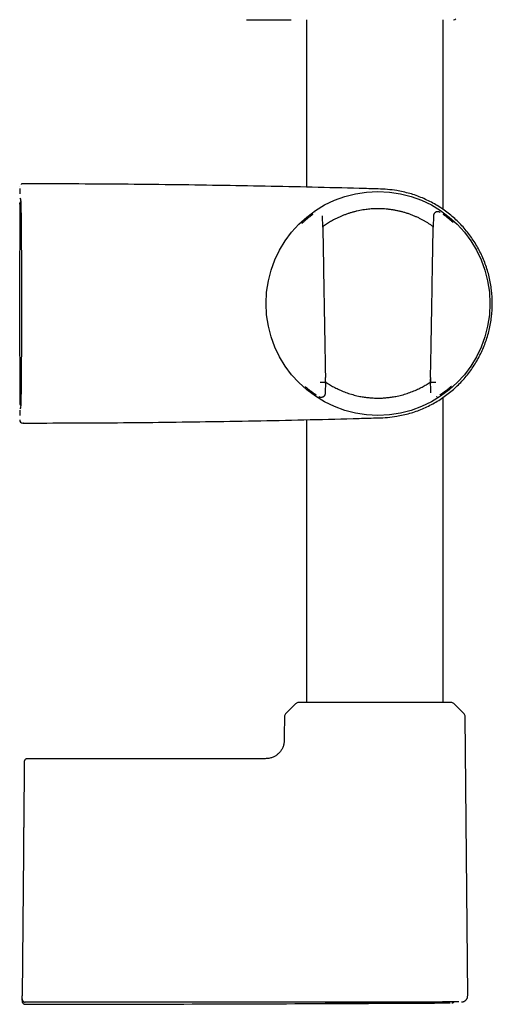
# Model space of a CAD drawing. Header units: millimetres. Extents: x 8 to 955, y 12 to 2039.
# Tile 69 of 115: x 772 to 848, y 1274 to 1431. Entities that reach past the tile are written whole.
import ezdxf

# ---------------------------------------------------------------- set-up
doc = ezdxf.new("R2010")
doc.units = ezdxf.units.MM

msp = doc.modelspace()

# ---------------------------------------------------------------- linework, layer by layer
at = {"color": 7, "linetype": 'Continuous', "lineweight": 30}
for p, q in [((808.84, 1431.42), (816.02, 1431.42)), ((818.5, 1431.42), (818.5, 1404.57)), ((840.4, 1400.97), (840.4, 1431.42)), ((772.47, 1404.61), (772.47, 1404.61)), ((772.46, 1402.8), (772.6, 1402.66)), ((772.46, 1402.8), (772.46, 1402.8)), ((821.09, 1398.13), (821.06, 1399.95)), ((838.84, 1399.95), (838.81, 1398.13)), ((838.85, 1399.95), (838.85, 1399.95)), ((821.09, 1398.13), (821.09, 1398.13)), ((821.09, 1398.13), (821.1, 1398.13)), ((838.8, 1398.13), (838.81, 1398.13)), ((838.32, 1373.82), (838.36, 1371.57)), ((821.4, 1373.23), (821.4, 1373.23)), ((821.4, 1373.23), (821.57, 1373.23)), ((821.54, 1371.57), (821.57, 1373.28)), ((838.33, 1373.23), (838.5, 1373.23)), ((838.5, 1373.23), (838.5, 1373.23)), ((840.4, 1321.92), (840.4, 1370.87)), ((772.6, 1369.18), (772.46, 1369.04)), ((772.46, 1367.24), (772.46, 1367.23)), ((818.5, 1367.28), (818.5, 1321.92)), ((816.79, 1321.75), (815.13, 1320.1)), ((841.68, 1321.92), (817.22, 1321.92)), ((843.77, 1320.1), (842.11, 1321.75)), ((814.95, 1319.68), (814.92, 1316.59)), ((844.34, 1274.92), (843.95, 1319.68)), ((811.24, 1312.92), (773.69, 1312.92)), ((773.06, 1297.83), (772.86, 1274.9)), ((772.85, 1274.39), (772.85, 1274.38)), ((772.85, 1274.2), (772.85, 1274.38)), ((772.85, 1274.2), (772.85, 1274.38)), ((829.71, 1273.9), (824.5, 1273.9)), ((840.87, 1273.75), (841.51, 1273.76))]:
    msp.add_line(p, q, dxfattribs=at)
at = {"color": 7, "linetype": 'Continuous', "lineweight": 30, "flags": 128}
for points in [[(772.46, 1404.37), (772.46, 1404.15), (772.46, 1403.93), (772.46, 1403.7), (772.46, 1403.48)], [(772.46, 1401.85), (772.46, 1399.73), (772.46, 1397.6), (772.46, 1395.48), (772.45, 1393.36), (772.45, 1391.23), (772.45, 1389.11), (772.45, 1386.99), (772.45, 1384.86), (772.45, 1382.74), (772.45, 1380.61), (772.45, 1378.49), (772.46, 1376.37), (772.46, 1374.24), (772.46, 1372.12), (772.46, 1370)], [(772.46, 1368.82), (772.46, 1368.82), (772.46, 1368.59), (772.46, 1368.37), (772.46, 1368.14), (772.46, 1367.94)]]:
    msp.add_lwpolyline(points, dxfattribs=at)
at = {"color": 7, "linetype": 'Continuous', "lineweight": 30}
msp.add_circle((829.95, 1385.92), 17.96, dxfattribs=at)
for centre, radius, start, end in [((842.09, 1431.92), 0.5, 270, 314.5), ((772.96, 1367.24), 0.5, 180.0051, 270.0094), ((817.22, 1321.32), 0.6, 90, 134.75), ((841.68, 1321.32), 0.6, 45.25, 90), ((815.55, 1319.67), 0.6, 134.75, 179.5), ((843.35, 1319.67), 0.6, 0.5, 45.25)]:
    msp.add_arc(centre, radius, start, end, dxfattribs=at)
for centre, major_axis, ratio, start_param, end_param in [((832.46, 1385.97), (16.75, 0.29), 0.988692, 2.299139, 2.299523), ((827.44, 1385.97), (16.75, -0.29), 0.988692, 0.84207, 0.842454), ((832.46, 1385.97), (16.75, 0.29), 0.988692, 3.985409, 3.987412), ((827.44, 1385.97), (16.75, -0.29), 0.988692, 5.437366, 5.439368), ((839.64, 1449.15), (1.31, 75.92), 0.001218, 3.079851, 3.141615)]:
    msp.add_ellipse(centre, major_axis=major_axis, ratio=ratio, start_param=start_param, end_param=end_param, dxfattribs=at)
for points, knots in [([(773.06, 1405.1), (773.04, 1405.1), (773.01, 1405.1), (772.97, 1405.1), (772.93, 1405.1), (772.88, 1405.09), (772.84, 1405.09), (772.79, 1405.07), (772.76, 1405.06), (772.73, 1405.04), (772.7, 1405.03), (772.68, 1405.01), (772.67, 1405.01)], [0, 0, 0, 0, 0.132169, 0.236174, 0.328256, 0.423349, 0.605795, 0.685598, 0.760437, 0.847507, 0.959198, 1, 1, 1, 1]), ([(773.06, 1405.1), (773.04, 1405.1), (773.01, 1405.1), (772.98, 1405.1), (772.96, 1405.1), (772.96, 1405.1), (772.96, 1405.1)], [0, 0, 0, 0, 0.279332, 0.558877, 0.779107, 1, 1, 1, 1]), ([(826.95, 1404.36), (824.44, 1404.43), (819.41, 1404.56), (811.86, 1404.72), (804.32, 1404.85), (796.65, 1404.96), (788.87, 1405.04), (780.96, 1405.09), (775.69, 1405.1), (773.06, 1405.1)], [0, 0, 0, 0, 0.140002, 0.280002, 0.420001, 0.559999, 0.706665, 0.853332, 1, 1, 1, 1]), ([(832.95, 1404.02), (832.46, 1404.09), (831.47, 1404.23), (829.46, 1404.29), (827.96, 1404.33), (826.95, 1404.36)], [0, 0, 0, 0, 0.248103, 0.497601, 1, 1, 1, 1]), ([(772.62, 1402.26), (772.6, 1402.24), (772.55, 1402.18), (772.5, 1402.08), (772.46, 1401.97), (772.46, 1401.89), (772.46, 1401.85)], [0, 0, 0, 0, 0.229433, 0.486289, 0.743144, 1, 1, 1, 1]), ([(772.48, 1401.83), (772.48, 1401.87), (772.48, 1401.95), (772.52, 1402.06), (772.57, 1402.15), (772.61, 1402.2), (772.63, 1402.22)], [0, 0, 0, 0, 0.2749, 0.549799, 0.824699, 1, 1, 1, 1]), ([(772.6, 1402.66), (772.6, 1402.63), (772.61, 1402.56), (772.63, 1402.1), (772.65, 1401.38), (772.67, 1400.4), (772.68, 1399.18), (772.7, 1397.73), (772.71, 1396.08), (772.72, 1394.26), (772.73, 1392.3), (772.74, 1390.23), (772.74, 1388.09), (772.74, 1385.92), (772.74, 1383.75), (772.74, 1381.61), (772.73, 1379.53), (772.72, 1377.56), (772.71, 1375.74), (772.7, 1374.1), (772.68, 1372.67), (772.67, 1371.45), (772.65, 1370.48), (772.63, 1369.75), (772.61, 1369.29), (772.6, 1369.22), (772.6, 1369.18)], [0, 0, 0, 0, 0.041452, 0.082837, 0.124868, 0.167054, 0.208628, 0.250316, 0.29211, 0.333567, 0.375404, 0.417163, 0.458585, 0.500387, 0.54169, 0.583078, 0.625266, 0.667394, 0.708764, 0.750091, 0.791422, 0.832735, 0.874742, 0.916911, 0.958423, 1, 1, 1, 1]), ([(819.99, 1400.53), (819.99, 1400.52), (819.98, 1400.52), (819.97, 1400.51), (819.96, 1400.51)], [0, 0, 0, 0, 0.519363, 1, 1, 1, 1]), ([(838.81, 1398.23), (838.79, 1398.24), (838.67, 1398.34), (838.41, 1398.52), (838.04, 1398.76), (837.65, 1399), (837.24, 1399.23), (836.82, 1399.46), (836.38, 1399.68), (835.91, 1399.89), (835.42, 1400.09), (834.91, 1400.28), (834.4, 1400.44), (833.89, 1400.59), (833.4, 1400.71), (832.89, 1400.82), (832.36, 1400.92), (831.83, 1401), (831.29, 1401.05), (830.75, 1401.09), (830.21, 1401.11), (829.71, 1401.11), (829.26, 1401.1), (828.85, 1401.07), (828.44, 1401.04), (828, 1400.98), (827.53, 1400.92), (827.04, 1400.83), (826.55, 1400.73), (826.08, 1400.61), (825.61, 1400.47), (825.14, 1400.32), (824.67, 1400.16), (824.21, 1399.98), (823.74, 1399.77), (823.27, 1399.55), (822.85, 1399.34), (822.48, 1399.13), (822.15, 1398.94), (821.82, 1398.73), (821.51, 1398.52), (821.26, 1398.36), (821.13, 1398.26), (821.09, 1398.23)], [0, 0, 0, 0, 0.003906, 0.031854, 0.059926, 0.087144, 0.114492, 0.141839, 0.169668, 0.197497, 0.225857, 0.254216, 0.282776, 0.308177, 0.333594, 0.358992, 0.384917, 0.410864, 0.436788, 0.462229, 0.487692, 0.513133, 0.532623, 0.552123, 0.571614, 0.591345, 0.615441, 0.639554, 0.663651, 0.688189, 0.712744, 0.737285, 0.763573, 0.789878, 0.816169, 0.846144, 0.87612, 0.896249, 0.919748, 0.943433, 0.967126, 0.990811, 1, 1, 1, 1]), ([(839.94, 1400.51), (839.93, 1400.51), (839.91, 1400.52), (839.89, 1400.54), (839.85, 1400.56), (839.83, 1400.57), (839.8, 1400.58), (839.75, 1400.6), (839.69, 1400.62), (839.6, 1400.63), (839.52, 1400.63), (839.44, 1400.62), (839.35, 1400.6), (839.25, 1400.57), (839.17, 1400.52), (839.11, 1400.47), (839.06, 1400.43), (839, 1400.37), (838.96, 1400.31), (838.91, 1400.23), (838.88, 1400.14), (838.85, 1400.05), (838.85, 1399.98), (838.85, 1399.95)], [0, 0, 0, 0, 0.01995, 0.084354, 0.125308, 0.160151, 0.18929, 0.216049, 0.269427, 0.328636, 0.374219, 0.421177, 0.467946, 0.536998, 0.603909, 0.638461, 0.678445, 0.72358, 0.773288, 0.826795, 0.883149, 0.941264, 1, 1, 1, 1]), ([(819.27, 1400.03), (819.19, 1399.96), (819.01, 1399.83), (818.76, 1399.64), (818.53, 1399.45), (818.33, 1399.28), (818.15, 1399.13), (817.98, 1398.98), (817.84, 1398.85), (817.75, 1398.77), (817.71, 1398.73), (817.71, 1398.73)], [0, 0, 0, 0, 0.136498, 0.274232, 0.407261, 0.535778, 0.657776, 0.775731, 0.889611, 0.99905, 1, 1, 1, 1]), ([(819.51, 1400.2), (819.43, 1400.15), (819.35, 1400.09), (819.28, 1400.03), (819.27, 1400.03)], [0, 0, 0, 0, 0.947577, 1, 1, 1, 1]), ([(840.61, 1400.04), (840.61, 1400.04), (840.54, 1400.1), (840.46, 1400.15), (840.39, 1400.2)], [0, 0, 0, 0, 0.053279, 1, 1, 1, 1]), ([(841.99, 1398.92), (841.96, 1398.94), (841.88, 1399.01), (841.72, 1399.15), (841.52, 1399.32), (841.31, 1399.5), (841.1, 1399.67), (840.87, 1399.85), (840.7, 1399.98), (840.61, 1400.04)], [0, 0, 0, 0, 0.067949, 0.23114, 0.403374, 0.54523, 0.692999, 0.84686, 1, 1, 1, 1]), ([(821.1, 1398.13), (821.12, 1396.79), (821.17, 1394.11), (821.23, 1390.09), (821.3, 1386.07), (821.37, 1382.05), (821.45, 1378.03), (821.49, 1375.36), (821.52, 1374.02)], [0, 0, 0, 0, 0.166683, 0.333346, 0.5, 0.666653, 0.833316, 1, 1, 1, 1]), ([(838.38, 1374.02), (838.41, 1375.36), (838.46, 1378.03), (838.53, 1382.05), (838.6, 1386.07), (838.67, 1390.09), (838.74, 1394.11), (838.78, 1396.79), (838.8, 1398.13)], [0, 0, 0, 0, 0.166684, 0.333347, 0.5, 0.666654, 0.833317, 1, 1, 1, 1]), ([(838.81, 1398.13), (838.81, 1398.13), (838.81, 1398.13), (838.81, 1398.13), (838.81, 1398.13)], [0, 0, 0, 0, 0.830909, 1, 1, 1, 1]), ([(821.55, 1373.4), (821.55, 1373.4), (821.54, 1373.41), (821.54, 1373.43), (821.54, 1373.47), (821.54, 1373.51), (821.53, 1373.56), (821.53, 1373.62), (821.53, 1373.7), (821.52, 1373.8), (821.52, 1373.91), (821.52, 1373.98), (821.52, 1374.02)], [0, 0, 0, 0, 0.122389, 0.185031, 0.249828, 0.370956, 0.434264, 0.500182, 0.621806, 0.750158, 0.873693, 1, 1, 1, 1]), ([(838.38, 1374.02), (838.38, 1373.98), (838.38, 1373.91), (838.38, 1373.8), (838.37, 1373.7), (838.37, 1373.61), (838.37, 1373.52), (838.36, 1373.47), (838.36, 1373.44), (838.36, 1373.41), (838.36, 1373.4), (838.35, 1373.4)], [0, 0, 0, 0, 0.12472, 0.249875, 0.374633, 0.499298, 0.625226, 0.749389, 0.810842, 0.874662, 1, 1, 1, 1]), ([(818.25, 1372.6), (818.25, 1372.59), (818.26, 1372.58), (818.3, 1372.55), (818.36, 1372.5), (818.44, 1372.44), (818.53, 1372.37), (818.64, 1372.28), (818.77, 1372.17), (818.93, 1372.05), (819.11, 1371.91), (819.32, 1371.76), (819.56, 1371.59), (819.8, 1371.42), (819.97, 1371.31), (820.04, 1371.26)], [0, 0, 0, 0, 0.008011, 0.063769, 0.12488, 0.19139, 0.263343, 0.340779, 0.423722, 0.512182, 0.606136, 0.705526, 0.810249, 0.92015, 1, 1, 1, 1]), ([(821.4, 1373.23), (821.4, 1373.23), (821.39, 1373.23), (821.36, 1373.23), (821.3, 1373.23), (821.23, 1373.22), (821.15, 1373.22), (821.05, 1373.22), (820.95, 1373.22), (820.83, 1373.22), (820.74, 1373.22), (820.7, 1373.22), (820.69, 1373.22)], [0, 0, 0, 0, 0.107024, 0.217152, 0.324175, 0.434303, 0.541334, 0.651469, 0.758516, 0.868667, 0.973896, 1, 1, 1, 1]), ([(821.57, 1373.23), (821.57, 1373.24), (821.57, 1373.24), (821.57, 1373.26), (821.57, 1373.31), (821.57, 1373.35), (821.57, 1373.38)], [0, 0, 0, 0, 0.1857566, 0.3726796, 0.5594621, 1, 1, 1, 1]), ([(821.58, 1373.29), (821.77, 1373.16), (822.16, 1372.91), (822.83, 1372.53), (823.56, 1372.16), (824.36, 1371.81), (825.22, 1371.5), (826.11, 1371.23), (826.96, 1371.03), (827.75, 1370.9), (828.47, 1370.81), (829.19, 1370.76), (829.93, 1370.74), (830.66, 1370.75), (831.39, 1370.81), (832.11, 1370.89), (832.9, 1371.03), (833.75, 1371.22), (834.65, 1371.49), (835.51, 1371.8), (836.31, 1372.15), (837.05, 1372.51), (837.71, 1372.89), (838.14, 1373.16), (838.32, 1373.29), (838.33, 1373.29)], [0, 0, 0, 0, 0.049032, 0.098546, 0.148636, 0.199563, 0.251555, 0.30221, 0.351867, 0.388679, 0.425289, 0.461857, 0.498544, 0.535269, 0.571888, 0.60855, 0.645414, 0.695143, 0.745876, 0.797953, 0.849082, 0.899331, 0.948988, 0.998328, 1, 1, 1, 1]), ([(839.21, 1373.22), (839.2, 1373.22), (839.16, 1373.22), (839.07, 1373.22), (838.95, 1373.22), (838.85, 1373.22), (838.75, 1373.22), (838.67, 1373.22), (838.6, 1373.23), (838.55, 1373.23), (838.51, 1373.23), (838.5, 1373.23), (838.5, 1373.23)], [0, 0, 0, 0, 0.026104, 0.133167, 0.243335, 0.350398, 0.460566, 0.567621, 0.677782, 0.784821, 0.894965, 1, 1, 1, 1]), ([(839.86, 1371.26), (839.92, 1371.3), (840.07, 1371.4), (840.29, 1371.55), (840.51, 1371.71), (840.71, 1371.85), (840.88, 1371.98), (841.03, 1372.09), (841.17, 1372.2), (841.29, 1372.3), (841.4, 1372.39), (841.49, 1372.46), (841.56, 1372.52), (841.62, 1372.57), (841.67, 1372.61), (841.7, 1372.64), (841.73, 1372.66), (841.74, 1372.67), (841.74, 1372.67), (841.74, 1372.67)], [0, 0, 0, 0, 0.062031, 0.14835, 0.230708, 0.309063, 0.383396, 0.453703, 0.519994, 0.592283, 0.65917, 0.720698, 0.776908, 0.827835, 0.873504, 0.913936, 0.95164, 0.98922, 1, 1, 1, 1]), ([(820.46, 1370.99), (820.48, 1370.99), (820.51, 1370.97), (820.55, 1370.95), (820.6, 1370.93), (820.65, 1370.91), (820.71, 1370.89), (820.78, 1370.88), (820.86, 1370.88), (820.93, 1370.89), (821.02, 1370.91), (821.1, 1370.93), (821.18, 1370.97), (821.26, 1371.02), (821.33, 1371.09), (821.4, 1371.17), (821.46, 1371.26), (821.5, 1371.36), (821.53, 1371.46), (821.53, 1371.53), (821.54, 1371.57)], [0, 0, 0, 0, 0.0615096, 0.1347125, 0.1894349, 0.2331797, 0.2743762, 0.3162039, 0.3636101, 0.404737, 0.4548198, 0.5139458, 0.5640878, 0.6188381, 0.677654, 0.739766, 0.8041988, 0.8698294, 0.935476, 1, 1, 1, 1]), ([(839.39, 1370.97), (839.4, 1370.97), (839.41, 1370.98), (839.43, 1370.99), (839.44, 1370.99)], [0, 0, 0, 0, 0.347437, 1, 1, 1, 1]), ([(772.46, 1370), (772.46, 1369.96), (772.46, 1369.88), (772.5, 1369.77), (772.55, 1369.66), (772.6, 1369.61), (772.62, 1369.58)], [0, 0, 0, 0, 0.256882, 0.513765, 0.770647, 1, 1, 1, 1]), ([(772.48, 1370.02), (772.48, 1369.99), (772.48, 1369.93), (772.5, 1369.84), (772.53, 1369.78), (772.56, 1369.72), (772.59, 1369.67), (772.61, 1369.64), (772.62, 1369.63), (772.63, 1369.62)], [0, 0, 0, 0, 0.219083, 0.414652, 0.586693, 0.735193, 0.860141, 0.961529, 1, 1, 1, 1]), ([(773.06, 1366.74), (775.57, 1366.75), (780.6, 1366.75), (788.15, 1366.8), (795.69, 1366.87), (803.36, 1366.98), (811.14, 1367.11), (819.05, 1367.28), (824.32, 1367.42), (826.95, 1367.49)], [0, 0, 0, 0, 0.1400016, 0.2800017, 0.4200007, 0.5599995, 0.7066651, 0.8533317, 1, 1, 1, 1]), ([(826.95, 1367.49), (827.96, 1367.52), (829.46, 1367.56), (831.47, 1367.61), (832.46, 1367.75), (832.95, 1367.83)], [0, 0, 0, 0, 0.502399, 0.751897, 1, 1, 1, 1]), ([(772.96, 1366.75), (772.97, 1366.75), (773, 1366.75), (773.03, 1366.75), (773.06, 1366.75)], [0, 0, 0, 0, 0.38069, 1, 1, 1, 1]), ([(772.96, 1366.74), (772.96, 1366.74), (772.96, 1366.74), (772.99, 1366.74), (773.02, 1366.74), (773.04, 1366.74), (773.06, 1366.74)], [0, 0, 0, 0, 0.279334, 0.558876, 0.779104, 1, 1, 1, 1]), ([(814.92, 1316.59), (814.92, 1316.49), (814.92, 1316.29), (814.92, 1315.99), (814.91, 1315.69), (814.87, 1315.38), (814.81, 1315.11), (814.72, 1314.85), (814.62, 1314.62), (814.5, 1314.4), (814.36, 1314.18), (814.21, 1313.98), (814.04, 1313.8), (813.85, 1313.63), (813.65, 1313.47), (813.44, 1313.33), (813.22, 1313.22), (812.99, 1313.12), (812.73, 1313.03), (812.45, 1312.97), (812.15, 1312.93), (811.85, 1312.92), (811.54, 1312.92), (811.34, 1312.92), (811.24, 1312.92)], [0, 0, 0, 0, 0.050014, 0.100032, 0.150032, 0.200026, 0.250025, 0.291687, 0.333346, 0.375007, 0.41667, 0.458331, 0.499991, 0.541656, 0.583324, 0.62499, 0.666651, 0.708313, 0.749979, 0.799979, 0.849974, 0.899969, 0.949985, 1, 1, 1, 1]), ([(773.19, 1312.43), (773.19, 1312.42), (773.19, 1312.42), (773.19, 1312.37), (773.19, 1312.3), (773.18, 1312.2), (773.18, 1312.07), (773.18, 1311.92), (773.18, 1311.74), (773.18, 1311.53), (773.18, 1311.3), (773.17, 1311.05), (773.17, 1310.76), (773.17, 1310.46), (773.17, 1310.12), (773.16, 1309.77), (773.16, 1309.4), (773.16, 1309), (773.15, 1308.59), (773.15, 1308.16), (773.15, 1307.7), (773.14, 1307.22), (773.14, 1306.72), (773.13, 1306.2), (773.13, 1305.67), (773.12, 1305.13), (773.12, 1304.58), (773.11, 1304.01), (773.11, 1303.43), (773.1, 1302.83), (773.1, 1302.23), (773.09, 1301.61), (773.09, 1300.99), (773.08, 1300.36), (773.08, 1299.72), (773.07, 1299.09), (773.06, 1298.46), (773.06, 1298.04), (773.06, 1297.83)], [0, 0, 0, 0, 0.028052, 0.056116, 0.08425, 0.112508, 0.1407, 0.168188, 0.195672, 0.223201, 0.250824, 0.278883, 0.30684, 0.334747, 0.362654, 0.390714, 0.418239, 0.445629, 0.472938, 0.500218, 0.528008, 0.555812, 0.583687, 0.611686, 0.639703, 0.667092, 0.69447, 0.721887, 0.749393, 0.777494, 0.805492, 0.833439, 0.861388, 0.889572, 0.9173, 0.944912, 0.972461, 1, 1, 1, 1]), ([(773.69, 1312.92), (773.65, 1312.92), (773.57, 1312.92), (773.49, 1312.88), (773.43, 1312.85), (773.39, 1312.83), (773.35, 1312.79), (773.3, 1312.74), (773.24, 1312.66), (773.21, 1312.57), (773.19, 1312.49), (773.19, 1312.45), (773.19, 1312.43)], [0, 0, 0, 0, 0.150999, 0.280613, 0.351803, 0.409348, 0.45775, 0.554542, 0.683428, 0.839814, 0.925909, 1, 1, 1, 1]), ([(772.85, 1274.39), (772.85, 1274.4), (772.85, 1274.4), (772.86, 1274.43), (772.86, 1274.48), (772.86, 1274.54), (772.86, 1274.62), (772.86, 1274.71), (772.86, 1274.8), (772.86, 1274.86), (772.86, 1274.9)], [0, 0, 0, 0, 0.124449, 0.250596, 0.373933, 0.500445, 0.623666, 0.750248, 0.874291, 1, 1, 1, 1]), ([(772.85, 1274.38), (772.86, 1274.35), (772.86, 1274.28), (772.89, 1274.18), (772.94, 1274.1), (773, 1274.02), (773.07, 1273.96), (773.16, 1273.91), (773.25, 1273.88), (773.32, 1273.88), (773.35, 1273.88)], [0, 0, 0, 0, 0.127893, 0.25286, 0.376449, 0.499538, 0.622662, 0.746376, 0.871612, 1, 1, 1, 1]), ([(772.85, 1274.2), (772.85, 1274.17), (772.85, 1274.1), (772.85, 1274.05), (772.85, 1274.04), (772.85, 1274.04)], [0, 0, 0, 0, 0.333334, 0.666667, 1, 1, 1, 1]), ([(772.85, 1274.2), (772.85, 1274.17), (772.85, 1274.1), (772.85, 1274.05), (772.85, 1274.04), (772.85, 1274.04)], [0, 0, 0, 0, 0.333334, 0.666667, 1, 1, 1, 1]), ([(843.35, 1273.92), (843.38, 1273.92), (843.46, 1273.92), (843.56, 1273.94), (843.66, 1273.97), (843.76, 1274.01), (843.85, 1274.05), (843.93, 1274.1), (843.99, 1274.16), (844.07, 1274.22), (844.14, 1274.31), (844.21, 1274.42), (844.27, 1274.53), (844.31, 1274.65), (844.34, 1274.79), (844.34, 1274.88), (844.34, 1274.92)], [0, 0, 0, 0, 0.066657, 0.1394, 0.206817, 0.267962, 0.338491, 0.395442, 0.443556, 0.504222, 0.579469, 0.668567, 0.743661, 0.824797, 0.910737, 1, 1, 1, 1]), ([(772.85, 1274.04), (772.85, 1274), (772.86, 1273.93), (772.89, 1273.84), (772.92, 1273.78), (772.95, 1273.74), (772.98, 1273.7), (773.03, 1273.65), (773.11, 1273.59), (773.2, 1273.55), (773.28, 1273.54), (773.33, 1273.53), (773.35, 1273.53)], [0, 0, 0, 0, 0.148407, 0.275805, 0.345758, 0.402262, 0.449905, 0.545312, 0.672347, 0.826631, 0.911664, 1, 1, 1, 1]), ([(772.85, 1274.04), (772.85, 1274), (772.86, 1273.93), (772.89, 1273.84), (772.92, 1273.78), (772.95, 1273.74), (772.98, 1273.7), (773.03, 1273.65), (773.11, 1273.59), (773.2, 1273.55), (773.28, 1273.54), (773.33, 1273.53), (773.35, 1273.53)], [0, 0, 0, 0, 0.148407, 0.275805, 0.345758, 0.402262, 0.449905, 0.545312, 0.672347, 0.826631, 0.911664, 1, 1, 1, 1]), ([(824.5, 1273.9), (821.09, 1273.9), (814.28, 1273.89), (804.05, 1273.88), (793.82, 1273.88), (783.59, 1273.88), (776.77, 1273.88), (773.35, 1273.88)], [0, 0, 0, 0, 0.200001, 0.400001, 0.600001, 0.8, 1, 1, 1, 1]), ([(773.35, 1273.53), (780.91, 1273.54), (795.8, 1273.56), (810.69, 1273.62), (818.01, 1273.64)], [0, 0, 0, 0, 0.507826, 1, 1, 1, 1]), ([(773.35, 1273.53), (780.91, 1273.54), (795.8, 1273.56), (810.68, 1273.62), (818, 1273.64)], [0, 0, 0, 0, 0.5079385, 1, 1, 1, 1]), ([(818, 1273.64), (817.99, 1273.64), (817.9, 1273.64), (818.28, 1273.65), (819.15, 1273.66), (821, 1273.69), (823.95, 1273.71), (826.5, 1273.73), (827.58, 1273.73), (827.62, 1273.73), (827.64, 1273.73), (827.64, 1273.73), (827.71, 1273.74), (828.18, 1273.74), (829.94, 1273.74), (831.6, 1273.74), (832.87, 1273.74)], [0, 0, 0, 0, 0.0172664, 0.1340521, 0.2511613, 0.3683271, 0.5973653, 0.7478106, 0.7527618, 0.7540541, 0.7544046, 0.7545062, 0.7545592, 0.7640728, 0.820361, 1, 1, 1, 1]), ([(818.03, 1273.64), (818.4, 1273.65), (825.84, 1273.67), (833.29, 1273.71), (840.37, 1273.75)], [0, 0, 0, 0, 0.048703, 1, 1, 1, 1]), ([(842.9, 1273.91), (842.9, 1273.91), (842.9, 1273.91), (842.88, 1273.91), (842.86, 1273.91), (842.82, 1273.91), (842.76, 1273.91), (842.68, 1273.91), (842.59, 1273.91), (842.5, 1273.91), (842.42, 1273.91), (842.34, 1273.91), (842.26, 1273.91), (842.18, 1273.91), (842.1, 1273.91), (842.02, 1273.91), (841.95, 1273.91), (841.88, 1273.91), (841.79, 1273.91), (841.69, 1273.91), (841.56, 1273.91), (841.42, 1273.91), (841.27, 1273.91), (841.14, 1273.91), (841.03, 1273.91), (840.91, 1273.91), (840.8, 1273.91), (840.69, 1273.91), (840.58, 1273.91), (840.39, 1273.91), (840.12, 1273.9), (839.75, 1273.9), (839.37, 1273.9), (838.97, 1273.9), (838.54, 1273.9), (838.08, 1273.9), (837.58, 1273.9), (837.06, 1273.9), (836.52, 1273.9), (835.96, 1273.9), (835.39, 1273.9), (834.82, 1273.9), (834.25, 1273.9), (833.69, 1273.9), (833.13, 1273.9), (832.56, 1273.9), (832.14, 1273.9), (831.85, 1273.9), (831.7, 1273.9), (831.55, 1273.9), (831.4, 1273.9), (831.23, 1273.9), (831.05, 1273.9), (830.81, 1273.9), (830.5, 1273.9), (830.11, 1273.9), (829.84, 1273.9), (829.71, 1273.9)], [0, 0, 0, 0, 0.014779, 0.031452, 0.049723, 0.069594, 0.091061, 0.11412, 0.138761, 0.154812, 0.170107, 0.184438, 0.197807, 0.210214, 0.221464, 0.231788, 0.241188, 0.249666, 0.260713, 0.273348, 0.287575, 0.303397, 0.320817, 0.331295, 0.342275, 0.353759, 0.364024, 0.373664, 0.383229, 0.392716, 0.421858, 0.450225, 0.477801, 0.504578, 0.534103, 0.562695, 0.593269, 0.62461, 0.655629, 0.686278, 0.717045, 0.748312, 0.77678, 0.80541, 0.833713, 0.861686, 0.889317, 0.896541, 0.90343, 0.910722, 0.918417, 0.926515, 0.935014, 0.943915, 0.961272, 0.97997, 1, 1, 1, 1]), ([(840.37, 1273.75), (840.54, 1273.75), (840.95, 1273.75), (841, 1273.75), (840.48, 1273.75), (839.85, 1273.75), (839.29, 1273.75), (839.22, 1273.75)], [0, 0, 0, 0, 0.184451, 0.445739, 0.706423, 0.967621, 1, 1, 1, 1]), ([(841.8, 1273.76), (841.84, 1273.76), (841.9, 1273.76), (841.99, 1273.79), (842.05, 1273.82), (842.09, 1273.85), (842.13, 1273.88), (842.15, 1273.9), (842.16, 1273.92)], [0, 0, 0, 0, 0.256522, 0.506312, 0.643591, 0.754434, 0.848207, 1, 1, 1, 1]), ([(841.8, 1273.76), (841.84, 1273.76), (841.9, 1273.76), (841.99, 1273.79), (842.05, 1273.82), (842.09, 1273.85), (842.13, 1273.88), (842.15, 1273.9), (842.16, 1273.92)], [0, 0, 0, 0, 0.256522, 0.506312, 0.643591, 0.754434, 0.848207, 1, 1, 1, 1])]:
    msp.add_open_spline(points, degree=3, knots=knots, dxfattribs=at)
msp.add_open_spline([(832.95, 1367.83), (833.65, 1367.97), (835.06, 1368.25), (837.09, 1368.98), (839.02, 1369.93), (840.83, 1371.1), (842.49, 1372.47), (843.98, 1374.03), (845.27, 1375.75), (846.35, 1377.62), (847.21, 1379.59), (847.83, 1381.65), (848.21, 1383.77), (848.34, 1385.92), (848.21, 1388.07), (847.83, 1390.19), (847.21, 1392.26), (846.35, 1394.23), (845.27, 1396.09), (843.98, 1397.81), (842.49, 1399.37), (840.83, 1400.75), (839.02, 1401.92), (837.09, 1402.87), (835.06, 1403.6), (833.65, 1403.88), (832.95, 1404.02)], degree=3, dxfattribs=at)

doc.saveas('drawing.dxf')
